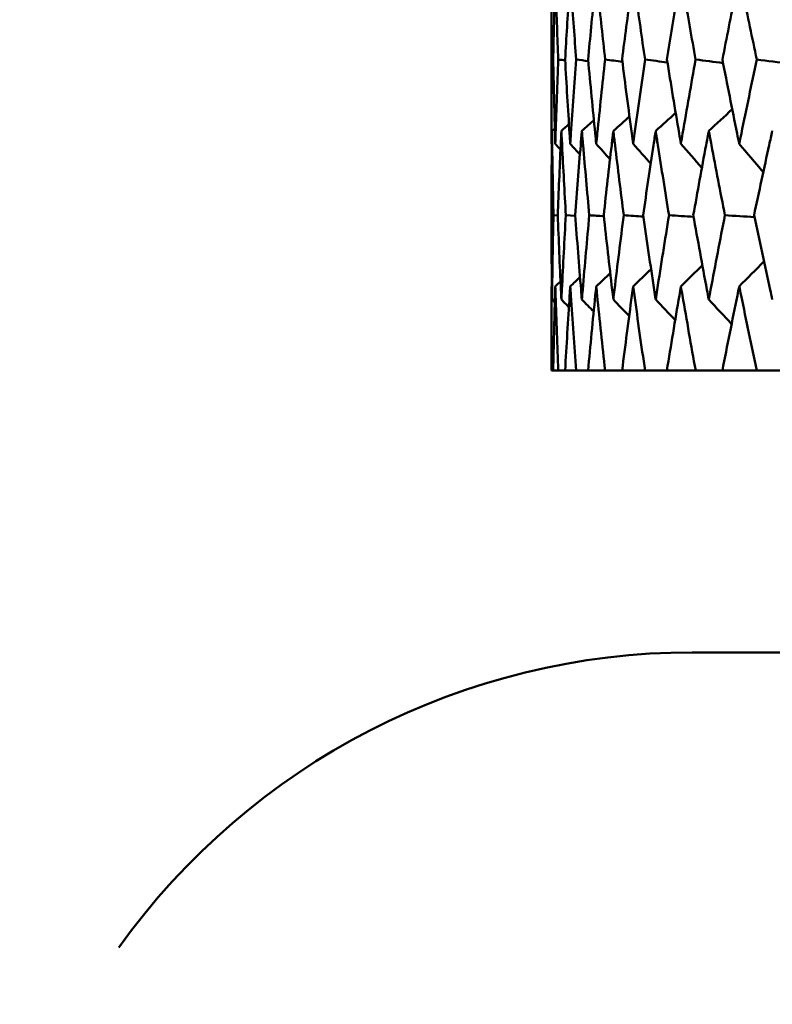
# Model space of a CAD drawing. Header units: millimetres. Extents: x 172 to 1631, y 500 to 2693.
# Tile 43 of 218: x 410.46 to 415.8, y 726.2 to 733.19. Entities that reach past the tile are written whole.
import ezdxf

# ---------------------------------------------------------------- set-up
doc = ezdxf.new("R2010")
doc.units = ezdxf.units.MM
doc.header["$LTSCALE"] = 10
doc.layers.add('Widoczne (ISO)', color=7, linetype='Continuous', lineweight=50)

msp = doc.modelspace()

# ---------------------------------------------------------------- linework, layer by layer
at = {"layer": 'Widoczne (ISO)'}
for p, q in [((414.2343, 733.1593), (414.2343, 732.6528)), ((414.2473, 732.9046), (414.2348, 732.9064)), ((414.2352, 732.3075), (414.2378, 732.3047)), ((414.2798, 731.799), (414.2492, 731.8012)), ((414.404, 731.7966), (414.3371, 731.8012)), ((414.2352, 731.2962), (414.2378, 731.2987)), ((414.2343, 730.9524), (414.2343, 730.6986)), ((414.2343, 730.6986), (414.2348, 730.6986)), ((414.2472, 730.6986), (414.2348, 730.6986)), ((414.2472, 730.6986), (414.2833, 730.6986)), ((414.3318, 730.6986), (414.2833, 730.6986)), ((414.3318, 730.6986), (414.4106, 730.6986)), ((414.495, 730.6986), (414.4106, 730.6986)), ((414.495, 730.6986), (414.6162, 730.6986)), ((414.7361, 730.6986), (414.6162, 730.6986)), ((414.7361, 730.6986), (414.8991, 730.6986)), ((415.0541, 730.6986), (414.8991, 730.6986)), ((415.0541, 730.6986), (415.2584, 730.6986)), ((415.4478, 730.6986), (415.2584, 730.6986)), ((415.4478, 730.6986), (415.6925, 730.6986)), ((415.9157, 730.6986), (415.6925, 730.6986)), ((453.2343, 728.6986), (415.2351, 728.6986))]:
    msp.add_line(p, q, dxfattribs=at)
msp.add_circle((434.2343, 768.6986), 50, dxfattribs=at)
msp.add_arc((415.2343, 723.6986), 5, 90, 144.45605, dxfattribs=at)
for points, knots in [([(414.2348, 732.9064), (414.2341, 733.0604), (414.2341, 733.2145), (414.2348, 733.4137), (414.235, 733.4588), (414.2352, 733.5039)], [0.00838421, 0.00838421, 0.00838421, 0.00838421, 0.06155515, 0.06155515, 0.07712864, 0.07712864, 0.07712864, 0.07712864]), ([(414.2624, 733.5039), (414.261, 733.4588), (414.2597, 733.4137), (414.2541, 733.2145), (414.2504, 733.0604), (414.2472, 732.9064)], [0.04598621, 0.04598621, 0.04598621, 0.04598621, 0.06155279, 0.06155279, 0.11473062, 0.11473062, 0.11473062, 0.11473062]), ([(414.2833, 732.9064), (414.2771, 733.0604), (414.2716, 733.2145), (414.2651, 733.4137), (414.2637, 733.4588), (414.2624, 733.5039)], [0.00838421, 0.00838421, 0.00838421, 0.00838421, 0.06155515, 0.06155515, 0.07712864, 0.07712864, 0.07712864, 0.07712864]), ([(414.3683, 733.5039), (414.3654, 733.4588), (414.3625, 733.4137), (414.3498, 733.2145), (414.3406, 733.0604), (414.3319, 732.9064)], [0.04598621, 0.04598621, 0.04598621, 0.04598621, 0.06155279, 0.06155279, 0.11473062, 0.11473062, 0.11473062, 0.11473062]), ([(414.4105, 732.9064), (414.3989, 733.0604), (414.3879, 733.2145), (414.3743, 733.4137), (414.3713, 733.4588), (414.3683, 733.5039)], [0.00838421, 0.00838421, 0.00838421, 0.00838421, 0.06155515, 0.06155515, 0.07712864, 0.07712864, 0.07712864, 0.07712864]), ([(414.5527, 733.5039), (414.5482, 733.4588), (414.5437, 733.4137), (414.5239, 733.2145), (414.5093, 733.0604), (414.4952, 732.9064)], [0.04598621, 0.04598621, 0.04598621, 0.04598621, 0.06155279, 0.06155279, 0.11473062, 0.11473062, 0.11473062, 0.11473062]), ([(414.616, 732.9064), (414.5989, 733.0604), (414.5825, 733.2145), (414.5619, 733.4137), (414.5573, 733.4588), (414.5527, 733.5039)], [0.00838421, 0.00838421, 0.00838421, 0.00838421, 0.06155515, 0.06155515, 0.07712864, 0.07712864, 0.07712864, 0.07712864]), ([(414.8148, 733.5039), (414.8086, 733.4588), (414.8026, 733.4137), (414.7759, 733.2145), (414.7558, 733.0604), (414.7363, 732.9064)], [0.04598621, 0.04598621, 0.04598621, 0.04598621, 0.06155279, 0.06155279, 0.11473062, 0.11473062, 0.11473062, 0.11473062]), ([(414.8989, 732.9064), (414.8765, 733.0604), (414.8546, 733.2145), (414.8271, 733.4137), (414.8209, 733.4588), (414.8148, 733.5039)], [0.00838421, 0.00838421, 0.00838421, 0.00838421, 0.06155515, 0.06155515, 0.07712864, 0.07712864, 0.07712864, 0.07712864]), ([(415.1535, 733.5039), (415.1458, 733.4588), (415.1381, 733.4137), (415.1046, 733.2145), (415.0792, 733.0604), (415.0544, 732.9064)], [0.04598621, 0.04598621, 0.04598621, 0.04598621, 0.06155279, 0.06155279, 0.11473062, 0.11473062, 0.11473062, 0.11473062]), ([(415.2581, 732.9064), (415.2304, 733.0604), (415.2033, 733.2145), (415.1689, 733.4137), (415.1612, 733.4588), (415.1535, 733.5039)], [0.00838421, 0.00838421, 0.00838421, 0.00838421, 0.06155515, 0.06155515, 0.07712864, 0.07712864, 0.07712864, 0.07712864]), ([(415.5675, 733.5039), (415.5583, 733.4588), (415.5491, 733.4137), (415.5088, 733.2145), (415.4782, 733.0604), (415.4481, 732.9064)], [0.04598621, 0.04598621, 0.04598621, 0.04598621, 0.06155279, 0.06155279, 0.11473062, 0.11473062, 0.11473062, 0.11473062]), ([(415.6922, 732.9064), (415.6593, 733.0604), (415.627, 733.2145), (415.5859, 733.4137), (415.5767, 733.4588), (415.5675, 733.5039)], [0.00838421, 0.00838421, 0.00838421, 0.00838421, 0.06155515, 0.06155515, 0.07712864, 0.07712864, 0.07712864, 0.07712864]), ([(414.2352, 732.3075), (414.2351, 732.332), (414.235, 732.3564), (414.2341, 732.556), (414.2341, 732.7312), (414.2348, 732.9064)], [0.06241522, 0.06241522, 0.06241522, 0.06241522, 0.0708546, 0.0708546, 0.13127416, 0.13127416, 0.13127416, 0.13127416]), ([(414.2472, 732.9064), (414.2508, 732.7312), (414.2551, 732.5561), (414.2609, 732.3565), (414.2616, 732.332), (414.2624, 732.3075)], [0.01044349, 0.01044349, 0.01044349, 0.01044349, 0.07085106, 0.07085106, 0.07930241, 0.07930241, 0.07930241, 0.07930241]), ([(414.2624, 732.3075), (414.2631, 732.332), (414.2639, 732.3564), (414.2701, 732.556), (414.2763, 732.7312), (414.2833, 732.9064)], [0.06241522, 0.06241522, 0.06241522, 0.06241522, 0.0708546, 0.0708546, 0.13127416, 0.13127416, 0.13127416, 0.13127416]), ([(414.3319, 732.9064), (414.3417, 732.7312), (414.3523, 732.5561), (414.3651, 732.3565), (414.3667, 732.332), (414.3683, 732.3075)], [0.01044349, 0.01044349, 0.01044349, 0.01044349, 0.07085106, 0.07085106, 0.07930241, 0.07930241, 0.07930241, 0.07930241]), ([(414.3683, 732.3075), (414.37, 732.332), (414.3716, 732.3564), (414.3849, 732.556), (414.3973, 732.7312), (414.4105, 732.9064)], [0.06241522, 0.06241522, 0.06241522, 0.06241522, 0.0708546, 0.0708546, 0.13127416, 0.13127416, 0.13127416, 0.13127416]), ([(414.4952, 732.9064), (414.5112, 732.7312), (414.5279, 732.5561), (414.5478, 732.3565), (414.5503, 732.332), (414.5527, 732.3075)], [0.01044349, 0.01044349, 0.01044349, 0.01044349, 0.07085106, 0.07085106, 0.07930241, 0.07930241, 0.07930241, 0.07930241]), ([(414.5527, 732.3075), (414.5552, 732.332), (414.5577, 732.3564), (414.5781, 732.556), (414.5967, 732.7312), (414.616, 732.9064)], [0.06241522, 0.06241522, 0.06241522, 0.06241522, 0.0708546, 0.0708546, 0.13127416, 0.13127416, 0.13127416, 0.13127416]), ([(414.7363, 732.9064), (414.7584, 732.7312), (414.7813, 732.5561), (414.8081, 732.3565), (414.8114, 732.332), (414.8148, 732.3075)], [0.01044349, 0.01044349, 0.01044349, 0.01044349, 0.07085106, 0.07085106, 0.07930241, 0.07930241, 0.07930241, 0.07930241]), ([(414.8148, 732.3075), (414.8181, 732.332), (414.8214, 732.3564), (414.8488, 732.556), (414.8735, 732.7312), (414.8989, 732.9064)], [0.06241522, 0.06241522, 0.06241522, 0.06241522, 0.0708546, 0.0708546, 0.13127416, 0.13127416, 0.13127416, 0.13127416]), ([(415.0544, 732.9064), (415.0825, 732.7312), (415.1114, 732.5561), (415.1451, 732.3565), (415.1493, 732.332), (415.1535, 732.3075)], [0.01044349, 0.01044349, 0.01044349, 0.01044349, 0.07085106, 0.07085106, 0.07930241, 0.07930241, 0.07930241, 0.07930241]), ([(415.1535, 732.3075), (415.1576, 732.332), (415.1618, 732.3564), (415.196, 732.556), (415.2267, 732.7312), (415.2581, 732.9064)], [0.06241522, 0.06241522, 0.06241522, 0.06241522, 0.0708546, 0.0708546, 0.13127416, 0.13127416, 0.13127416, 0.13127416]), ([(415.4481, 732.9064), (415.4822, 732.7312), (415.517, 732.5561), (415.5575, 732.3565), (415.5625, 732.332), (415.5675, 732.3075)], [0.01044349, 0.01044349, 0.01044349, 0.01044349, 0.07085106, 0.07085106, 0.07930241, 0.07930241, 0.07930241, 0.07930241]), ([(415.5675, 732.3075), (415.5724, 732.332), (415.5774, 732.3564), (415.6184, 732.556), (415.6549, 732.7312), (415.6922, 732.9064)], [0.06241522, 0.06241522, 0.06241522, 0.06241522, 0.0708546, 0.0708546, 0.13127416, 0.13127416, 0.13127416, 0.13127416]), ([(414.2389, 732.3995), (414.2385, 732.366), (414.2381, 732.3326), (414.236, 732.1332), (414.2349, 731.9672), (414.2345, 731.8012)], [0.04993807, 0.04993807, 0.04993807, 0.04993807, 0.0614821, 0.0614821, 0.11877783, 0.11877783, 0.11877783, 0.11877783]), ([(414.2492, 731.8012), (414.2455, 731.9672), (414.2426, 732.1331), (414.2398, 732.3325), (414.2393, 732.366), (414.2389, 732.3995)], [0.00418374, 0.00418374, 0.00418374, 0.00418374, 0.06147247, 0.06147247, 0.07302352, 0.07302352, 0.07302352, 0.07302352]), ([(414.3055, 732.3995), (414.3039, 732.366), (414.3023, 732.3326), (414.2931, 732.1332), (414.2861, 731.9672), (414.2797, 731.8012)], [0.04993807, 0.04993807, 0.04993807, 0.04993807, 0.0614821, 0.0614821, 0.11877783, 0.11877783, 0.11877783, 0.11877783]), ([(414.3371, 731.8012), (414.3276, 731.9672), (414.3187, 732.1331), (414.3088, 732.3325), (414.3071, 732.366), (414.3055, 732.3995)], [0.00418374, 0.00418374, 0.00418374, 0.00418374, 0.06147247, 0.06147247, 0.07302352, 0.07302352, 0.07302352, 0.07302352]), ([(414.4508, 732.3995), (414.448, 732.366), (414.4452, 732.3326), (414.4289, 732.1332), (414.4159, 731.9672), (414.4037, 731.8012)], [0.04993807, 0.04993807, 0.04993807, 0.04993807, 0.0614821, 0.0614821, 0.11877783, 0.11877783, 0.11877783, 0.11877783]), ([(414.5036, 731.8012), (414.4882, 731.9672), (414.4734, 732.1331), (414.4564, 732.3325), (414.4536, 732.366), (414.4508, 732.3995)], [0.00418374, 0.00418374, 0.00418374, 0.00418374, 0.06147247, 0.06147247, 0.07302352, 0.07302352, 0.07302352, 0.07302352]), ([(414.6741, 732.3995), (414.6701, 732.366), (414.6662, 732.3326), (414.6428, 732.1332), (414.624, 731.9672), (414.6059, 731.8012)], [0.04993807, 0.04993807, 0.04993807, 0.04993807, 0.0614821, 0.0614821, 0.11877783, 0.11877783, 0.11877783, 0.11877783]), ([(414.748, 731.8012), (414.7267, 731.9672), (414.7061, 732.1331), (414.6821, 732.3325), (414.6781, 732.366), (414.6741, 732.3995)], [0.00418374, 0.00418374, 0.00418374, 0.00418374, 0.06147247, 0.06147247, 0.07302352, 0.07302352, 0.07302352, 0.07302352]), ([(414.9746, 732.3995), (414.9695, 732.366), (414.9644, 732.3326), (414.9341, 732.1332), (414.9095, 731.9672), (414.8856, 731.8012)], [0.04993807, 0.04993807, 0.04993807, 0.04993807, 0.0614821, 0.0614821, 0.11877783, 0.11877783, 0.11877783, 0.11877783]), ([(415.0692, 731.8012), (415.0422, 731.9672), (415.0158, 732.1331), (414.9849, 732.3325), (414.9798, 732.366), (414.9746, 732.3995)], [0.00418374, 0.00418374, 0.00418374, 0.00418374, 0.06147247, 0.06147247, 0.07302352, 0.07302352, 0.07302352, 0.07302352]), ([(415.3511, 732.3995), (415.3449, 732.366), (415.3386, 732.3326), (415.3015, 732.1332), (415.2713, 731.9672), (415.2417, 731.8012)], [0.04993807, 0.04993807, 0.04993807, 0.04993807, 0.0614821, 0.0614821, 0.11877783, 0.11877783, 0.11877783, 0.11877783]), ([(415.4661, 731.8012), (415.4334, 731.9672), (415.4014, 732.1331), (415.3637, 732.3325), (415.3574, 732.366), (415.3511, 732.3995)], [0.00418374, 0.00418374, 0.00418374, 0.00418374, 0.06147247, 0.06147247, 0.07302352, 0.07302352, 0.07302352, 0.07302352]), ([(415.8022, 732.3995), (415.7948, 732.366), (415.7874, 732.3326), (415.7437, 732.1332), (415.7079, 731.9672), (415.6727, 731.8012)], [0.04993807, 0.04993807, 0.04993807, 0.04993807, 0.0614821, 0.0614821, 0.11877783, 0.11877783, 0.11877783, 0.11877783]), ([(414.2345, 731.8012), (414.2349, 731.625), (414.2361, 731.4487), (414.2384, 731.2493), (414.2386, 731.2261), (414.2389, 731.2028)], [0.00523804, 0.00523804, 0.00523804, 0.00523804, 0.06606705, 0.06606705, 0.07409033, 0.07409033, 0.07409033, 0.07409033]), ([(414.2389, 731.2028), (414.2392, 731.226), (414.2395, 731.2493), (414.2422, 731.4487), (414.2453, 731.6249), (414.2492, 731.8012)], [0.05804162, 0.05804162, 0.05804162, 0.05804162, 0.06605559, 0.06605559, 0.12689392, 0.12689392, 0.12689392, 0.12689392]), ([(414.2797, 731.8012), (414.2864, 731.625), (414.2939, 731.4487), (414.3033, 731.2493), (414.3044, 731.2261), (414.3055, 731.2028)], [0.00523804, 0.00523804, 0.00523804, 0.00523804, 0.06606705, 0.06606705, 0.07409033, 0.07409033, 0.07409033, 0.07409033]), ([(414.3055, 731.2028), (414.3066, 731.226), (414.3078, 731.2493), (414.3176, 731.4487), (414.327, 731.6249), (414.3371, 731.8012)], [0.05804162, 0.05804162, 0.05804162, 0.05804162, 0.06605559, 0.06605559, 0.12689392, 0.12689392, 0.12689392, 0.12689392]), ([(414.4037, 731.8012), (414.4167, 731.625), (414.4305, 731.4487), (414.4469, 731.2493), (414.4488, 731.2261), (414.4508, 731.2028)], [0.00523804, 0.00523804, 0.00523804, 0.00523804, 0.06606705, 0.06606705, 0.07409033, 0.07409033, 0.07409033, 0.07409033]), ([(414.4508, 731.2028), (414.4527, 731.226), (414.4547, 731.2493), (414.4716, 731.4487), (414.4872, 731.6249), (414.5036, 731.8012)], [0.05804162, 0.05804162, 0.05804162, 0.05804162, 0.06605559, 0.06605559, 0.12689392, 0.12689392, 0.12689392, 0.12689392]), ([(414.6059, 731.8012), (414.6251, 731.625), (414.6451, 731.4487), (414.6686, 731.2493), (414.6713, 731.2261), (414.6741, 731.2028)], [0.00523804, 0.00523804, 0.00523804, 0.00523804, 0.06606705, 0.06606705, 0.07409033, 0.07409033, 0.07409033, 0.07409033]), ([(414.6741, 731.2028), (414.6769, 731.226), (414.6796, 731.2493), (414.7035, 731.4487), (414.7254, 731.6249), (414.748, 731.8012)], [0.05804162, 0.05804162, 0.05804162, 0.05804162, 0.06605559, 0.06605559, 0.12689392, 0.12689392, 0.12689392, 0.12689392]), ([(414.8856, 731.8012), (414.911, 731.625), (414.9371, 731.4487), (414.9675, 731.2493), (414.971, 731.2261), (414.9746, 731.2028)], [0.00523804, 0.00523804, 0.00523804, 0.00523804, 0.06606705, 0.06606705, 0.07409033, 0.07409033, 0.07409033, 0.07409033]), ([(414.9746, 731.2028), (414.9782, 731.226), (414.9818, 731.2493), (415.0126, 731.4487), (415.0406, 731.6249), (415.0692, 731.8012)], [0.05804162, 0.05804162, 0.05804162, 0.05804162, 0.06605559, 0.06605559, 0.12689392, 0.12689392, 0.12689392, 0.12689392]), ([(415.2417, 731.8012), (415.2731, 731.625), (415.3052, 731.4487), (415.3424, 731.2493), (415.3468, 731.2261), (415.3511, 731.2028)], [0.00523804, 0.00523804, 0.00523804, 0.00523804, 0.06606705, 0.06606705, 0.07409033, 0.07409033, 0.07409033, 0.07409033]), ([(415.3511, 731.2028), (415.3555, 731.226), (415.3599, 731.2493), (415.3975, 731.4487), (415.4315, 731.6249), (415.4661, 731.8012)], [0.05804162, 0.05804162, 0.05804162, 0.05804162, 0.06605559, 0.06605559, 0.12689392, 0.12689392, 0.12689392, 0.12689392]), ([(415.6727, 731.8012), (415.71, 731.625), (415.7481, 731.4487), (415.7919, 731.2493), (415.7971, 731.2261), (415.8022, 731.2028)], [0.00523804, 0.00523804, 0.00523804, 0.00523804, 0.06606705, 0.06606705, 0.07409033, 0.07409033, 0.07409033, 0.07409033]), ([(414.2348, 730.6986), (414.234, 730.8762), (414.2341, 731.0539), (414.235, 731.2531), (414.2351, 731.2747), (414.2352, 731.2962)], [0, 0, 0, 0, 0.06135239, 0.06135239, 0.06879633, 0.06879633, 0.06879633, 0.06879633]), ([(414.2624, 731.2962), (414.2617, 731.2747), (414.2611, 731.2531), (414.2553, 731.0539), (414.2509, 730.8763), (414.2472, 730.6986)], [0.05393723, 0.05393723, 0.05393723, 0.05393723, 0.06137399, 0.06137399, 0.12273355, 0.12273355, 0.12273355, 0.12273355]), ([(414.2833, 730.6986), (414.2762, 730.8762), (414.2699, 731.0539), (414.2637, 731.2531), (414.263, 731.2747), (414.2624, 731.2962)], [0, 0, 0, 0, 0.06135239, 0.06135239, 0.06879633, 0.06879633, 0.06879633, 0.06879633]), ([(414.3683, 731.2962), (414.3669, 731.2747), (414.3655, 731.2531), (414.3526, 731.0539), (414.3418, 730.8763), (414.3318, 730.6986)], [0.05393723, 0.05393723, 0.05393723, 0.05393723, 0.06137399, 0.06137399, 0.12273355, 0.12273355, 0.12273355, 0.12273355]), ([(414.4106, 730.6986), (414.3972, 730.8762), (414.3845, 731.0539), (414.3712, 731.2531), (414.3698, 731.2747), (414.3683, 731.2962)], [0, 0, 0, 0, 0.06135239, 0.06135239, 0.06879633, 0.06879633, 0.06879633, 0.06879633]), ([(414.5527, 731.2962), (414.5505, 731.2747), (414.5484, 731.2531), (414.5284, 731.0539), (414.5113, 730.8763), (414.495, 730.6986)], [0.05393723, 0.05393723, 0.05393723, 0.05393723, 0.06137399, 0.06137399, 0.12273355, 0.12273355, 0.12273355, 0.12273355]), ([(414.6162, 730.6986), (414.5964, 730.8762), (414.5775, 731.0539), (414.5571, 731.2531), (414.5549, 731.2747), (414.5527, 731.2962)], [0, 0, 0, 0, 0.06135239, 0.06135239, 0.06879633, 0.06879633, 0.06879633, 0.06879633]), ([(414.8148, 731.2962), (414.8118, 731.2747), (414.8089, 731.2531), (414.782, 731.0539), (414.7586, 730.8763), (414.7361, 730.6986)], [0.05393723, 0.05393723, 0.05393723, 0.05393723, 0.06137399, 0.06137399, 0.12273355, 0.12273355, 0.12273355, 0.12273355]), ([(414.8991, 730.6986), (414.8732, 730.8762), (414.848, 731.0539), (414.8207, 731.2531), (414.8177, 731.2747), (414.8148, 731.2962)], [0, 0, 0, 0, 0.06135239, 0.06135239, 0.06879633, 0.06879633, 0.06879633, 0.06879633]), ([(415.1535, 731.2962), (415.1498, 731.2747), (415.1461, 731.2531), (415.1123, 731.0539), (415.0828, 730.8763), (415.0541, 730.6986)], [0.05393723, 0.05393723, 0.05393723, 0.05393723, 0.06137399, 0.06137399, 0.12273355, 0.12273355, 0.12273355, 0.12273355]), ([(415.2584, 730.6986), (415.2264, 730.8762), (415.1951, 731.0539), (415.1608, 731.2531), (415.1571, 731.2747), (415.1535, 731.2962)], [0, 0, 0, 0, 0.06135239, 0.06135239, 0.06879633, 0.06879633, 0.06879633, 0.06879633]), ([(415.5675, 731.2962), (415.5631, 731.2747), (415.5587, 731.2531), (415.5181, 731.0539), (415.4826, 730.8763), (415.4478, 730.6986)], [0.05393723, 0.05393723, 0.05393723, 0.05393723, 0.06137399, 0.06137399, 0.12273355, 0.12273355, 0.12273355, 0.12273355]), ([(415.6925, 730.6986), (415.6545, 730.8762), (415.6173, 731.0539), (415.5763, 731.2531), (415.5719, 731.2747), (415.5675, 731.2962)], [0, 0, 0, 0, 0.06135239, 0.06135239, 0.06879633, 0.06879633, 0.06879633, 0.06879633])]:
    msp.add_open_spline(points, degree=3, knots=knots, dxfattribs=at)
for points in [[(414.3323, 732.8995), (414.316, 732.9018), (414.2996, 732.9041), (414.2833, 732.9064)], [(414.4962, 732.8947), (414.4677, 732.8986), (414.4391, 732.9025), (414.4105, 732.9064)], [(414.7384, 732.89), (414.6976, 732.8955), (414.6568, 732.9009), (414.616, 732.9064)], [(415.0577, 732.8856), (415.0048, 732.8925), (414.9518, 732.8994), (414.8989, 732.9064)], [(415.4531, 732.8812), (415.3881, 732.8896), (415.3231, 732.898), (415.2581, 732.9064)], [(415.9228, 732.8769), (415.8459, 732.8867), (415.769, 732.8965), (415.6922, 732.9064)], [(415.3511, 732.3995), (415.4067, 732.4508), (415.4622, 732.502), (415.5178, 732.5533)], [(414.6741, 732.3995), (414.7123, 732.4335), (414.7505, 732.4676), (414.7887, 732.5016)], [(414.9746, 732.3995), (415.0219, 732.4422), (415.0691, 732.485), (415.1164, 732.5277)], [(414.2389, 732.3995), (414.2457, 732.4053), (414.2524, 732.4112), (414.2592, 732.4171)], [(414.3055, 732.3995), (414.3235, 732.4152), (414.3414, 732.4309), (414.3594, 732.4466)], [(414.4508, 732.3995), (414.4792, 732.4245), (414.5076, 732.4496), (414.5361, 732.4746)], [(414.2624, 732.3075), (414.2747, 732.294), (414.287, 732.2806), (414.2993, 732.2671)], [(414.3683, 732.3075), (414.3912, 732.2824), (414.4141, 732.2572), (414.437, 732.2321)], [(414.5527, 732.3075), (414.5853, 732.2713), (414.618, 732.2352), (414.6506, 732.199)], [(414.8148, 732.3075), (414.8563, 732.2608), (414.8979, 732.2142), (414.9395, 732.1675)], [(415.1535, 732.3075), (415.2031, 732.2507), (415.2528, 732.194), (415.3025, 732.1373)], [(415.5675, 732.3075), (415.6244, 732.2409), (415.6814, 732.1744), (415.7384, 732.1079)], [(414.6067, 731.7943), (414.5723, 731.7966), (414.538, 731.7989), (414.5036, 731.8012)], [(414.8869, 731.7921), (414.8406, 731.7951), (414.7943, 731.7982), (414.748, 731.8012)], [(415.2437, 731.7899), (415.1855, 731.7937), (415.1274, 731.7975), (415.0692, 731.8012)], [(415.6755, 731.7878), (415.6057, 731.7923), (415.5359, 731.7967), (415.4661, 731.8012)], [(415.1535, 731.2962), (415.2043, 731.3463), (415.2551, 731.3963), (415.3059, 731.4464)], [(415.5675, 731.2962), (415.626, 731.3552), (415.6845, 731.4141), (415.743, 731.473)], [(414.3683, 731.2962), (414.3915, 731.3181), (414.4146, 731.34), (414.4377, 731.3619)], [(414.5527, 731.2962), (414.5858, 731.3279), (414.6189, 731.3595), (414.652, 731.3911)], [(414.8148, 731.2962), (414.8571, 731.3372), (414.8994, 731.3782), (414.9418, 731.4192)], [(414.2624, 731.2962), (414.2747, 731.3079), (414.2871, 731.3195), (414.2995, 731.3312)], [(414.2389, 731.2028), (414.2456, 731.196), (414.2523, 731.1892), (414.259, 731.1824)], [(414.3055, 731.2028), (414.3233, 731.1848), (414.341, 731.1667), (414.3588, 731.1487)], [(414.4508, 731.2028), (414.4788, 731.1741), (414.5068, 731.1455), (414.5348, 731.1168)], [(414.6741, 731.2028), (414.7116, 731.164), (414.749, 731.1252), (414.7865, 731.0865)], [(414.9746, 731.2028), (415.0207, 731.1543), (415.0669, 731.1058), (415.1131, 731.0573)], [(415.3511, 731.2028), (415.4052, 731.1449), (415.4592, 731.0869), (415.5133, 731.0291)]]:
    msp.add_open_spline(points, degree=3, dxfattribs=at)

doc.saveas('drawing.dxf')
